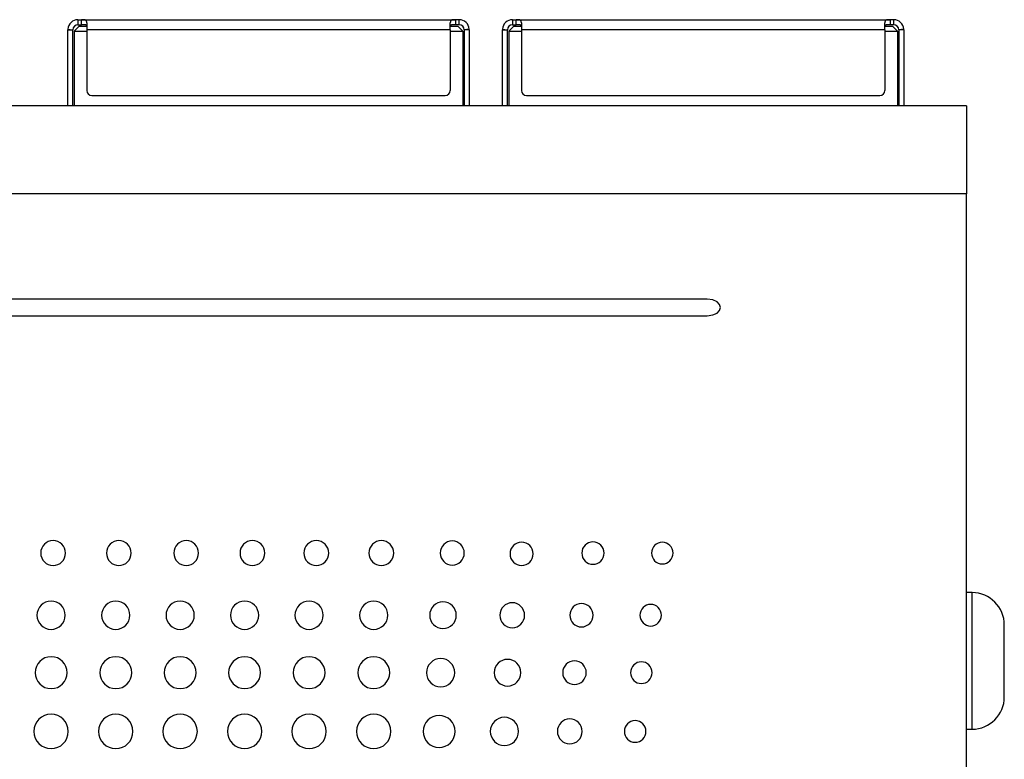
# Model space of a CAD drawing. Header units: millimetres. Extents: x 67 to 392, y 52 to 248.
# Tile 14 of 40: x 182 to 221, y 160 to 189. Entities that reach past the tile are written whole.
import ezdxf

# ---------------------------------------------------------------- set-up
doc = ezdxf.new("R2010")
doc.units = ezdxf.units.MM

msp = doc.modelspace()

# ---------------------------------------------------------------- linework, layer by layer
at = {"color": 7, "linetype": 'Continuous', "lineweight": 25}
for p, q in [((184.714, 188.912), (184.714, 188.712)), ((184.714, 188.912), (184.857, 188.912)), ((184.857, 188.912), (199.671, 188.912)), ((184.857, 188.712), (184.857, 188.912)), ((185.064, 188.794), (185.064, 188.512)), ((199.464, 188.512), (199.464, 188.794)), ((199.671, 188.912), (199.671, 188.712)), ((199.814, 188.912), (199.671, 188.912)), ((199.814, 188.712), (199.814, 188.912)), ((201.927, 188.912), (201.927, 188.712)), ((201.927, 188.912), (202.07, 188.912)), ((202.07, 188.912), (216.884, 188.912)), ((202.07, 188.712), (202.07, 188.912)), ((202.277, 188.794), (202.277, 188.512)), ((216.677, 188.512), (216.677, 188.794)), ((216.884, 188.912), (216.884, 188.712)), ((217.027, 188.912), (216.884, 188.912)), ((217.027, 188.712), (217.027, 188.912)), ((184.314, 188.512), (184.514, 188.515)), ((184.314, 185.504), (184.314, 188.512)), ((184.315, 188.533), (184.514, 188.515)), ((184.514, 185.504), (184.514, 188.515)), ((184.764, 188.662), (184.564, 188.462)), ((184.564, 188.462), (185.064, 188.462)), ((184.564, 188.462), (184.564, 185.504)), ((184.714, 188.712), (184.857, 188.712)), ((184.764, 188.662), (185.064, 188.662)), ((199.464, 188.512), (185.064, 188.512)), ((185.064, 188.512), (185.064, 186.112)), ((199.464, 188.662), (199.764, 188.662)), ((199.464, 188.512), (199.464, 186.112)), ((199.464, 188.462), (199.964, 188.462)), ((199.814, 188.712), (199.671, 188.712)), ((199.964, 188.462), (199.764, 188.662)), ((199.964, 188.462), (199.964, 185.504)), ((200.214, 188.533), (200.014, 188.515)), ((200.214, 188.512), (200.014, 188.515)), ((200.014, 188.515), (200.014, 185.504)), ((200.214, 188.512), (200.214, 185.504)), ((201.527, 188.533), (201.727, 188.515)), ((201.527, 188.512), (201.727, 188.515)), ((201.527, 185.504), (201.527, 188.512)), ((201.727, 185.504), (201.727, 188.515)), ((201.977, 188.662), (201.777, 188.462)), ((201.777, 188.462), (202.277, 188.462)), ((201.777, 188.462), (201.777, 185.504)), ((201.927, 188.712), (202.07, 188.712)), ((201.977, 188.662), (202.277, 188.662)), ((216.677, 188.512), (202.277, 188.512)), ((202.277, 188.512), (202.277, 186.112)), ((216.677, 188.662), (216.977, 188.662)), ((216.677, 188.512), (216.677, 186.112)), ((216.677, 188.462), (217.177, 188.462)), ((217.027, 188.712), (216.884, 188.712)), ((217.177, 188.462), (216.977, 188.662)), ((217.177, 188.462), (217.177, 185.504)), ((217.426, 188.533), (217.227, 188.515)), ((217.427, 188.512), (217.227, 188.515)), ((217.227, 188.515), (217.227, 185.504)), ((217.427, 188.512), (217.427, 185.504)), ((185.264, 185.912), (199.264, 185.912)), ((202.477, 185.912), (216.477, 185.912)), ((219.909, 185.504), (143.709, 185.504)), ((219.909, 185.504), (219.909, 182.012)), ((219.909, 182.012), (143.709, 182.012)), ((219.909, 134.831), (219.909, 182.012)), ((209.636, 177.847), (152.903, 177.847)), ((152.903, 177.19), (209.636, 177.19)), ((220.134, 166.226), (219.909, 166.226)), ((220.134, 160.815), (220.134, 166.226)), ((221.408, 164.232), (221.408, 164.943)), ((221.408, 162.809), (221.408, 164.232)), ((221.408, 162.098), (221.408, 162.809)), ((219.909, 160.815), (220.134, 160.815))]:
    msp.add_line(p, q, dxfattribs=at)
for centre, radius, start, end in [((184.714, 188.512), 0.4, 90, 176.9259), ((199.814, 188.512), 0.4, 3.0741, 90), ((201.927, 188.512), 0.4, 90, 176.9259), ((217.027, 188.512), 0.4, 3.0741, 90), ((184.714, 188.512), 0.4, 176.9259, 180), ((184.714, 188.512), 0.2, 90, 179.0776), ((199.814, 188.512), 0.2, 0.922, 90), ((199.814, 188.512), 0.4, 360, 3.0741), ((201.927, 188.512), 0.4, 176.9259, 180), ((201.927, 188.512), 0.2, 90, 179.0776), ((217.027, 188.512), 0.2, 0.922, 90), ((217.027, 188.512), 0.4, 360, 3.0741), ((185.264, 186.112), 0.2, 180, 270), ((199.264, 186.112), 0.2, 270, 0), ((202.477, 186.112), 0.2, 180, 270), ((216.477, 186.112), 0.2, 270, 0), ((220.125, 164.943), 1.283, 0, 89.6015), ((220.125, 162.098), 1.283, 270.3985, 0)]:
    msp.add_arc(centre, radius, start, end, dxfattribs=at)
for points, knots in [([(185.064, 188.794), (185.064, 188.802), (185.063, 188.818), (185.059, 188.839), (185.053, 188.858), (185.044, 188.873), (185.033, 188.885), (185.019, 188.895), (185.004, 188.901), (184.986, 188.906), (184.967, 188.909), (184.948, 188.91), (184.928, 188.911), (184.908, 188.911), (184.889, 188.912), (184.871, 188.912), (184.861, 188.912), (184.857, 188.912)], [0, 0, 0, 0, 0.083518, 0.167584, 0.251917, 0.335083, 0.415846, 0.493426, 0.567402, 0.637474, 0.703292, 0.764616, 0.821739, 0.874907, 0.924369, 0.970547, 1, 1, 1, 1]), ([(199.671, 188.912), (199.665, 188.912), (199.652, 188.912), (199.633, 188.912), (199.613, 188.911), (199.593, 188.911), (199.574, 188.91), (199.554, 188.908), (199.536, 188.905), (199.519, 188.899), (199.504, 188.892), (199.491, 188.882), (199.481, 188.868), (199.473, 188.852), (199.467, 188.832), (199.464, 188.813), (199.464, 188.8), (199.464, 188.794)], [0, 0, 0, 0, 0.0445019, 0.0917196, 0.1424065, 0.1968653, 0.2553516, 0.3181557, 0.3854339, 0.4568603, 0.5321235, 0.610859, 0.6925688, 0.7762668, 0.860641, 0.9443755, 1, 1, 1, 1]), ([(202.277, 188.794), (202.277, 188.802), (202.276, 188.818), (202.272, 188.839), (202.266, 188.858), (202.257, 188.873), (202.245, 188.885), (202.232, 188.895), (202.216, 188.901), (202.199, 188.906), (202.18, 188.909), (202.161, 188.91), (202.141, 188.911), (202.121, 188.911), (202.101, 188.912), (202.084, 188.912), (202.074, 188.912), (202.07, 188.912)], [0, 0, 0, 0, 0.083518, 0.167584, 0.251917, 0.335083, 0.415846, 0.493426, 0.567402, 0.637474, 0.703292, 0.764616, 0.821739, 0.874907, 0.924369, 0.970547, 1, 1, 1, 1]), ([(216.884, 188.912), (216.878, 188.912), (216.865, 188.912), (216.846, 188.912), (216.826, 188.911), (216.806, 188.911), (216.786, 188.91), (216.767, 188.908), (216.749, 188.905), (216.732, 188.899), (216.717, 188.892), (216.704, 188.882), (216.694, 188.868), (216.685, 188.852), (216.68, 188.832), (216.677, 188.813), (216.677, 188.8), (216.677, 188.794)], [0, 0, 0, 0, 0.044502, 0.09172, 0.142407, 0.196865, 0.255352, 0.318156, 0.385434, 0.45686, 0.532124, 0.610859, 0.692569, 0.776267, 0.860641, 0.944375, 1, 1, 1, 1]), ([(185.064, 188.653), (185.064, 188.656), (185.064, 188.662), (185.061, 188.671), (185.057, 188.679), (185.051, 188.686), (185.043, 188.692), (185.034, 188.698), (185.022, 188.702), (185.008, 188.706), (184.991, 188.708), (184.972, 188.71), (184.95, 188.711), (184.926, 188.711), (184.901, 188.712), (184.878, 188.712), (184.863, 188.712), (184.857, 188.712)], [0, 0, 0, 0, 0.046186, 0.093882, 0.143652, 0.195629, 0.250261, 0.308117, 0.36963, 0.435501, 0.506748, 0.583989, 0.667106, 0.75478, 0.845315, 0.937338, 1, 1, 1, 1]), ([(199.671, 188.712), (199.662, 188.712), (199.644, 188.712), (199.618, 188.712), (199.594, 188.711), (199.57, 188.711), (199.549, 188.709), (199.531, 188.707), (199.515, 188.705), (199.502, 188.701), (199.491, 188.696), (199.482, 188.69), (199.475, 188.684), (199.47, 188.676), (199.466, 188.668), (199.464, 188.66), (199.464, 188.655), (199.464, 188.653)], [0, 0, 0, 0, 0.0936571, 0.1852715, 0.2750918, 0.361431, 0.4427161, 0.5179331, 0.5873377, 0.6516881, 0.7118923, 0.7685905, 0.8222868, 0.8734261, 0.9223392, 0.9693519, 1, 1, 1, 1]), ([(202.277, 188.653), (202.277, 188.656), (202.276, 188.662), (202.274, 188.671), (202.27, 188.679), (202.264, 188.686), (202.256, 188.692), (202.247, 188.698), (202.235, 188.702), (202.221, 188.706), (202.204, 188.708), (202.185, 188.71), (202.163, 188.711), (202.139, 188.711), (202.114, 188.712), (202.091, 188.712), (202.076, 188.712), (202.07, 188.712)], [0, 0, 0, 0, 0.046186, 0.093882, 0.143652, 0.195629, 0.250261, 0.308117, 0.36963, 0.435501, 0.506748, 0.583989, 0.667106, 0.75478, 0.845315, 0.937338, 1, 1, 1, 1]), ([(216.884, 188.712), (216.875, 188.712), (216.857, 188.712), (216.831, 188.712), (216.806, 188.711), (216.783, 188.711), (216.762, 188.709), (216.744, 188.707), (216.728, 188.705), (216.715, 188.701), (216.704, 188.696), (216.695, 188.69), (216.688, 188.684), (216.682, 188.676), (216.679, 188.668), (216.677, 188.66), (216.677, 188.655), (216.677, 188.653)], [0, 0, 0, 0, 0.093657, 0.185271, 0.275092, 0.361431, 0.442716, 0.517933, 0.587338, 0.651688, 0.711892, 0.768591, 0.822287, 0.873426, 0.922339, 0.969352, 1, 1, 1, 1]), ([(184.221, 167.792), (184.221, 168.065), (184.002, 168.287), (183.731, 168.287), (183.459, 168.287), (183.239, 168.065), (183.239, 167.792)], [2, 2, 2, 2, 3, 3, 3, 4, 4, 4, 4]), ([(186.824, 167.792), (186.824, 168.065), (186.604, 168.287), (186.333, 168.287), (186.062, 168.287), (185.842, 168.065), (185.842, 167.792)], [2, 2, 2, 2, 3, 3, 3, 4, 4, 4, 4]), ([(189.492, 167.792), (189.492, 168.065), (189.272, 168.287), (189.001, 168.287), (188.729, 168.287), (188.509, 168.065), (188.509, 167.792)], [2, 2, 2, 2, 3, 3, 3, 4, 4, 4, 4]), ([(192.115, 167.792), (192.115, 168.065), (191.895, 168.287), (191.624, 168.287), (191.353, 168.287), (191.133, 168.065), (191.133, 167.792)], [2, 2, 2, 2, 3, 3, 3, 4, 4, 4, 4]), ([(194.645, 167.792), (194.645, 168.065), (194.425, 168.287), (194.154, 168.287), (193.883, 168.287), (193.663, 168.065), (193.663, 167.792)], [2, 2, 2, 2, 3, 3, 3, 4, 4, 4, 4]), ([(197.223, 167.792), (197.223, 168.065), (197.003, 168.287), (196.732, 168.287), (196.461, 168.287), (196.241, 168.065), (196.241, 167.792)], [2, 2, 2, 2, 3, 3, 3, 4, 4, 4, 4]), ([(200.016, 167.792), (200.016, 168.056), (199.803, 168.27), (199.541, 168.27), (199.279, 168.27), (199.066, 168.056), (199.066, 167.792)], [0, 0, 0, 0, 1, 1, 1, 2, 2, 2, 2]), ([(202.747, 167.76), (202.747, 168.016), (202.541, 168.222), (202.288, 168.222), (202.035, 168.222), (201.829, 168.016), (201.829, 167.76)], [0, 0, 0, 0, 1, 1, 1, 2, 2, 2, 2]), ([(205.556, 167.792), (205.556, 168.038), (205.358, 168.238), (205.113, 168.238), (204.869, 168.238), (204.671, 168.038), (204.671, 167.792)], [0, 0, 0, 0, 1, 1, 1, 2, 2, 2, 2]), ([(208.286, 167.792), (208.286, 168.029), (208.095, 168.222), (207.859, 168.222), (207.624, 168.222), (207.433, 168.029), (207.433, 167.792)], [2, 2, 2, 2, 3, 3, 3, 4, 4, 4, 4]), ([(183.239, 167.792), (183.239, 167.519), (183.459, 167.297), (183.731, 167.297), (184.002, 167.297), (184.221, 167.519), (184.221, 167.792)], [0, 0, 0, 0, 1, 1, 1, 2, 2, 2, 2]), ([(185.842, 167.792), (185.842, 167.519), (186.062, 167.297), (186.333, 167.297), (186.604, 167.297), (186.824, 167.519), (186.824, 167.792)], [0, 0, 0, 0, 1, 1, 1, 2, 2, 2, 2]), ([(188.509, 167.792), (188.509, 167.519), (188.729, 167.297), (189.001, 167.297), (189.272, 167.297), (189.492, 167.519), (189.492, 167.792)], [0, 0, 0, 0, 1, 1, 1, 2, 2, 2, 2]), ([(191.133, 167.792), (191.133, 167.519), (191.353, 167.297), (191.624, 167.297), (191.895, 167.297), (192.115, 167.519), (192.115, 167.792)], [0, 0, 0, 0, 1, 1, 1, 2, 2, 2, 2]), ([(193.663, 167.792), (193.663, 167.519), (193.883, 167.297), (194.154, 167.297), (194.425, 167.297), (194.645, 167.519), (194.645, 167.792)], [0, 0, 0, 0, 1, 1, 1, 2, 2, 2, 2]), ([(196.241, 167.792), (196.241, 167.519), (196.461, 167.297), (196.732, 167.297), (197.003, 167.297), (197.223, 167.519), (197.223, 167.792)], [0, 0, 0, 0, 1, 1, 1, 2, 2, 2, 2]), ([(199.066, 167.792), (199.066, 167.528), (199.279, 167.313), (199.541, 167.313), (199.803, 167.313), (200.016, 167.528), (200.016, 167.792)], [2, 2, 2, 2, 3, 3, 3, 4, 4, 4, 4]), ([(201.829, 167.76), (201.829, 167.505), (202.035, 167.298), (202.288, 167.298), (202.541, 167.298), (202.747, 167.505), (202.747, 167.76)], [2, 2, 2, 2, 3, 3, 3, 4, 4, 4, 4]), ([(204.671, 167.792), (204.671, 167.545), (204.869, 167.345), (205.113, 167.345), (205.358, 167.345), (205.556, 167.545), (205.556, 167.792)], [2, 2, 2, 2, 3, 3, 3, 4, 4, 4, 4]), ([(207.433, 167.792), (207.433, 167.554), (207.624, 167.362), (207.859, 167.362), (208.095, 167.362), (208.286, 167.554), (208.286, 167.792)], [0, 0, 0, 0, 1, 1, 1, 2, 2, 2, 2]), ([(184.211, 165.33), (184.211, 165.639), (183.96, 165.889), (183.651, 165.889), (183.342, 165.889), (183.091, 165.639), (183.091, 165.33)], [0, 0, 0, 0, 1, 1, 1, 2, 2, 2, 2]), ([(186.773, 165.33), (186.773, 165.639), (186.522, 165.889), (186.213, 165.889), (185.904, 165.889), (185.653, 165.639), (185.653, 165.33)], [0, 0, 0, 0, 1, 1, 1, 2, 2, 2, 2]), ([(189.322, 165.33), (189.322, 165.639), (189.071, 165.889), (188.762, 165.889), (188.453, 165.889), (188.202, 165.639), (188.202, 165.33)], [0, 0, 0, 0, 1, 1, 1, 2, 2, 2, 2]), ([(191.876, 165.33), (191.876, 165.639), (191.625, 165.889), (191.316, 165.889), (191.007, 165.889), (190.756, 165.639), (190.756, 165.33)], [0, 0, 0, 0, 1, 1, 1, 2, 2, 2, 2]), ([(194.428, 165.33), (194.428, 165.639), (194.177, 165.889), (193.869, 165.889), (193.559, 165.889), (193.309, 165.639), (193.309, 165.33)], [0, 0, 0, 0, 1, 1, 1, 2, 2, 2, 2]), ([(196.99, 165.33), (196.99, 165.639), (196.74, 165.889), (196.431, 165.889), (196.121, 165.889), (195.871, 165.639), (195.871, 165.33)], [0, 0, 0, 0, 1, 1, 1, 2, 2, 2, 2]), ([(199.701, 165.33), (199.701, 165.621), (199.464, 165.857), (199.173, 165.857), (198.882, 165.857), (198.646, 165.621), (198.646, 165.33)], [0, 0, 0, 0, 1, 1, 1, 2, 2, 2, 2]), ([(202.407, 165.33), (202.407, 165.603), (202.187, 165.824), (201.645, 165.824), (201.425, 165.603), (201.425, 165.33)], [0, 0, 0, 0, 1, 1, 2, 2, 2, 2]), ([(205.118, 165.33), (205.118, 165.585), (204.912, 165.792), (204.658, 165.792), (204.405, 165.792), (204.2, 165.585), (204.2, 165.33)], [0, 0, 0, 0, 1, 1, 1, 2, 2, 2, 2]), ([(207.828, 165.33), (207.828, 165.567), (207.637, 165.759), (207.401, 165.759), (207.166, 165.759), (206.975, 165.567), (206.975, 165.33)], [2, 2, 2, 2, 3, 3, 3, 4, 4, 4, 4]), ([(183.091, 165.33), (183.091, 165.02), (183.342, 164.77), (183.651, 164.77), (183.96, 164.77), (184.211, 165.02), (184.211, 165.33)], [2, 2, 2, 2, 3, 3, 3, 4, 4, 4, 4]), ([(185.653, 165.33), (185.653, 165.02), (185.904, 164.77), (186.213, 164.77), (186.522, 164.77), (186.773, 165.02), (186.773, 165.33)], [2, 2, 2, 2, 3, 3, 3, 4, 4, 4, 4]), ([(188.202, 165.33), (188.202, 165.02), (188.453, 164.77), (188.762, 164.77), (189.071, 164.77), (189.322, 165.02), (189.322, 165.33)], [2, 2, 2, 2, 3, 3, 3, 4, 4, 4, 4]), ([(190.756, 165.33), (190.756, 165.02), (191.007, 164.77), (191.316, 164.77), (191.625, 164.77), (191.876, 165.02), (191.876, 165.33)], [2, 2, 2, 2, 3, 3, 3, 4, 4, 4, 4]), ([(193.309, 165.33), (193.309, 165.02), (193.559, 164.77), (193.869, 164.77), (194.177, 164.77), (194.428, 165.02), (194.428, 165.33)], [2, 2, 2, 2, 3, 3, 3, 4, 4, 4, 4]), ([(195.871, 165.33), (195.871, 165.02), (196.121, 164.77), (196.431, 164.77), (196.74, 164.77), (196.99, 165.02), (196.99, 165.33)], [2, 2, 2, 2, 3, 3, 3, 4, 4, 4, 4]), ([(198.646, 165.33), (198.646, 165.038), (198.882, 164.802), (199.173, 164.802), (199.464, 164.802), (199.701, 165.038), (199.701, 165.33)], [2, 2, 2, 2, 3, 3, 3, 4, 4, 4, 4]), ([(201.425, 165.33), (201.425, 165.056), (201.645, 164.834), (202.187, 164.834), (202.407, 165.056), (202.407, 165.33)], [2, 2, 2, 2, 3, 3, 4, 4, 4, 4]), ([(204.2, 165.33), (204.2, 165.074), (204.405, 164.867), (204.658, 164.867), (204.912, 164.867), (205.118, 165.074), (205.118, 165.33)], [2, 2, 2, 2, 3, 3, 3, 4, 4, 4, 4]), ([(206.975, 165.33), (206.975, 165.092), (207.166, 164.899), (207.401, 164.899), (207.637, 164.899), (207.828, 165.092), (207.828, 165.33)], [0, 0, 0, 0, 1, 1, 1, 2, 2, 2, 2]), ([(184.284, 163.055), (184.284, 163.405), (184, 163.688), (183.651, 163.688), (183.301, 163.688), (183.018, 163.405), (183.018, 163.055)], [0, 0, 0, 0, 1, 1, 1, 2, 2, 2, 2]), ([(186.846, 163.055), (186.846, 163.405), (186.563, 163.688), (186.213, 163.688), (185.864, 163.688), (185.58, 163.405), (185.58, 163.055)], [0, 0, 0, 0, 1, 1, 1, 2, 2, 2, 2]), ([(189.395, 163.055), (189.395, 163.405), (189.111, 163.688), (188.762, 163.688), (188.412, 163.688), (188.129, 163.405), (188.129, 163.055)], [0, 0, 0, 0, 1, 1, 1, 2, 2, 2, 2]), ([(191.949, 163.055), (191.949, 163.405), (191.665, 163.688), (191.316, 163.688), (190.966, 163.688), (190.683, 163.405), (190.683, 163.055)], [0, 0, 0, 0, 1, 1, 1, 2, 2, 2, 2]), ([(194.501, 163.055), (194.501, 163.405), (194.218, 163.688), (193.868, 163.688), (193.519, 163.688), (193.236, 163.405), (193.236, 163.055)], [0, 0, 0, 0, 1, 1, 1, 2, 2, 2, 2]), ([(197.063, 163.055), (197.063, 163.405), (196.78, 163.688), (196.43, 163.688), (196.081, 163.688), (195.798, 163.405), (195.798, 163.055)], [0, 0, 0, 0, 1, 1, 1, 2, 2, 2, 2]), ([(199.64, 163.055), (199.64, 163.364), (199.39, 163.615), (199.081, 163.615), (198.772, 163.615), (198.521, 163.364), (198.521, 163.055)], [0, 0, 0, 0, 1, 1, 1, 2, 2, 2, 2]), ([(202.258, 163.055), (202.258, 163.346), (202.022, 163.582), (201.731, 163.582), (201.44, 163.582), (201.204, 163.346), (201.204, 163.055)], [0, 0, 0, 0, 1, 1, 1, 2, 2, 2, 2]), ([(204.848, 163.055), (204.848, 163.315), (204.639, 163.525), (204.124, 163.525), (203.914, 163.315), (203.914, 163.055)], [0, 0, 0, 0, 1, 1, 2, 2, 2, 2]), ([(207.458, 163.055), (207.458, 163.292), (207.267, 163.485), (207.032, 163.485), (206.796, 163.485), (206.605, 163.292), (206.605, 163.055)], [2, 2, 2, 2, 3, 3, 3, 4, 4, 4, 4]), ([(183.018, 163.055), (183.018, 162.705), (183.301, 162.422), (183.651, 162.422), (184, 162.422), (184.284, 162.705), (184.284, 163.055)], [2, 2, 2, 2, 3, 3, 3, 4, 4, 4, 4]), ([(185.58, 163.055), (185.58, 162.705), (185.864, 162.422), (186.213, 162.422), (186.563, 162.422), (186.846, 162.705), (186.846, 163.055)], [2, 2, 2, 2, 3, 3, 3, 4, 4, 4, 4]), ([(188.129, 163.055), (188.129, 162.705), (188.412, 162.422), (188.762, 162.422), (189.111, 162.422), (189.395, 162.705), (189.395, 163.055)], [2, 2, 2, 2, 3, 3, 3, 4, 4, 4, 4]), ([(190.683, 163.055), (190.683, 162.705), (190.966, 162.422), (191.316, 162.422), (191.665, 162.422), (191.949, 162.705), (191.949, 163.055)], [2, 2, 2, 2, 3, 3, 3, 4, 4, 4, 4]), ([(193.236, 163.055), (193.236, 162.705), (193.519, 162.422), (193.868, 162.422), (194.218, 162.422), (194.501, 162.705), (194.501, 163.055)], [2, 2, 2, 2, 3, 3, 3, 4, 4, 4, 4]), ([(195.798, 163.055), (195.798, 162.705), (196.081, 162.422), (196.43, 162.422), (196.78, 162.422), (197.063, 162.705), (197.063, 163.055)], [2, 2, 2, 2, 3, 3, 3, 4, 4, 4, 4]), ([(198.521, 163.055), (198.521, 162.746), (198.772, 162.495), (199.081, 162.495), (199.39, 162.495), (199.64, 162.746), (199.64, 163.055)], [2, 2, 2, 2, 3, 3, 3, 4, 4, 4, 4]), ([(201.204, 163.055), (201.204, 162.764), (201.44, 162.527), (201.731, 162.527), (202.022, 162.527), (202.258, 162.764), (202.258, 163.055)], [2, 2, 2, 2, 3, 3, 3, 4, 4, 4, 4]), ([(203.914, 163.055), (203.914, 162.795), (204.124, 162.584), (204.639, 162.584), (204.848, 162.795), (204.848, 163.055)], [2, 2, 2, 2, 3, 3, 4, 4, 4, 4]), ([(206.605, 163.055), (206.605, 162.818), (206.796, 162.625), (207.032, 162.625), (207.267, 162.625), (207.458, 162.818), (207.458, 163.055)], [0, 0, 0, 0, 1, 1, 1, 2, 2, 2, 2]), ([(184.332, 160.729), (184.332, 161.105), (184.027, 161.41), (183.651, 161.41), (183.274, 161.41), (182.969, 161.105), (182.969, 160.729)], [2, 2, 2, 2, 3, 3, 3, 4, 4, 4, 4]), ([(186.894, 160.729), (186.894, 161.105), (186.59, 161.41), (186.213, 161.41), (185.836, 161.41), (185.531, 161.105), (185.531, 160.729)], [2, 2, 2, 2, 3, 3, 3, 4, 4, 4, 4]), ([(189.443, 160.729), (189.443, 161.105), (189.138, 161.41), (188.385, 161.41), (188.08, 161.105), (188.08, 160.729)], [2, 2, 2, 2, 3, 3, 4, 4, 4, 4]), ([(191.997, 160.729), (191.997, 161.105), (191.692, 161.41), (191.316, 161.41), (190.939, 161.41), (190.634, 161.105), (190.634, 160.729)], [2, 2, 2, 2, 3, 3, 3, 4, 4, 4, 4]), ([(194.55, 160.729), (194.55, 161.105), (194.245, 161.41), (193.868, 161.41), (193.491, 161.41), (193.187, 161.105), (193.187, 160.729)], [2, 2, 2, 2, 3, 3, 3, 4, 4, 4, 4]), ([(197.112, 160.729), (197.112, 161.105), (196.807, 161.41), (196.43, 161.41), (196.054, 161.41), (195.749, 161.105), (195.749, 160.729)], [2, 2, 2, 2, 3, 3, 3, 4, 4, 4, 4]), ([(199.652, 160.729), (199.652, 161.078), (199.368, 161.361), (199.019, 161.361), (198.67, 161.361), (198.386, 161.078), (198.386, 160.729)], [0, 0, 0, 0, 1, 1, 1, 2, 2, 2, 2]), ([(202.167, 160.729), (202.167, 161.038), (201.917, 161.289), (201.608, 161.289), (201.298, 161.289), (201.048, 161.038), (201.048, 160.729)], [0, 0, 0, 0, 1, 1, 1, 2, 2, 2, 2]), ([(204.687, 160.729), (204.687, 161.002), (204.467, 161.224), (204.196, 161.224), (203.925, 161.224), (203.705, 161.002), (203.705, 160.729)], [0, 0, 0, 0, 1, 1, 1, 2, 2, 2, 2]), ([(207.212, 160.729), (207.212, 160.966), (207.021, 161.159), (206.785, 161.159), (206.55, 161.159), (206.358, 160.966), (206.358, 160.729)], [2, 2, 2, 2, 3, 3, 3, 4, 4, 4, 4]), ([(182.969, 160.729), (182.969, 160.352), (183.274, 160.047), (183.651, 160.047), (184.027, 160.047), (184.332, 160.352), (184.332, 160.729)], [0, 0, 0, 0, 1, 1, 1, 2, 2, 2, 2]), ([(185.531, 160.729), (185.531, 160.352), (185.836, 160.047), (186.213, 160.047), (186.59, 160.047), (186.894, 160.352), (186.894, 160.729)], [0, 0, 0, 0, 1, 1, 1, 2, 2, 2, 2]), ([(188.08, 160.729), (188.08, 160.352), (188.385, 160.047), (189.138, 160.047), (189.443, 160.352), (189.443, 160.729)], [0, 0, 0, 0, 1, 1, 2, 2, 2, 2]), ([(190.634, 160.729), (190.634, 160.352), (190.939, 160.047), (191.316, 160.047), (191.692, 160.047), (191.997, 160.352), (191.997, 160.729)], [0, 0, 0, 0, 1, 1, 1, 2, 2, 2, 2]), ([(193.187, 160.729), (193.187, 160.352), (193.491, 160.047), (193.868, 160.047), (194.245, 160.047), (194.55, 160.352), (194.55, 160.729)], [0, 0, 0, 0, 1, 1, 1, 2, 2, 2, 2]), ([(195.749, 160.729), (195.749, 160.352), (196.054, 160.047), (196.43, 160.047), (196.807, 160.047), (197.112, 160.352), (197.112, 160.729)], [0, 0, 0, 0, 1, 1, 1, 2, 2, 2, 2]), ([(198.386, 160.729), (198.386, 160.379), (198.67, 160.096), (199.019, 160.096), (199.368, 160.096), (199.652, 160.379), (199.652, 160.729)], [2, 2, 2, 2, 3, 3, 3, 4, 4, 4, 4]), ([(201.048, 160.729), (201.048, 160.419), (201.298, 160.169), (201.608, 160.169), (201.917, 160.169), (202.167, 160.419), (202.167, 160.729)], [2, 2, 2, 2, 3, 3, 3, 4, 4, 4, 4]), ([(203.705, 160.729), (203.705, 160.455), (203.925, 160.234), (204.196, 160.234), (204.467, 160.234), (204.687, 160.455), (204.687, 160.729)], [2, 2, 2, 2, 3, 3, 3, 4, 4, 4, 4]), ([(206.358, 160.729), (206.358, 160.491), (206.55, 160.299), (206.785, 160.299), (207.021, 160.299), (207.212, 160.491), (207.212, 160.729)], [0, 0, 0, 0, 1, 1, 1, 2, 2, 2, 2])]:
    msp.add_open_spline(points, degree=3, knots=knots, dxfattribs=at)
msp.add_open_spline([(209.636, 177.19), (210.334, 177.19), (210.334, 177.847), (209.636, 177.847)], degree=3, dxfattribs=at)

doc.saveas('drawing.dxf')
